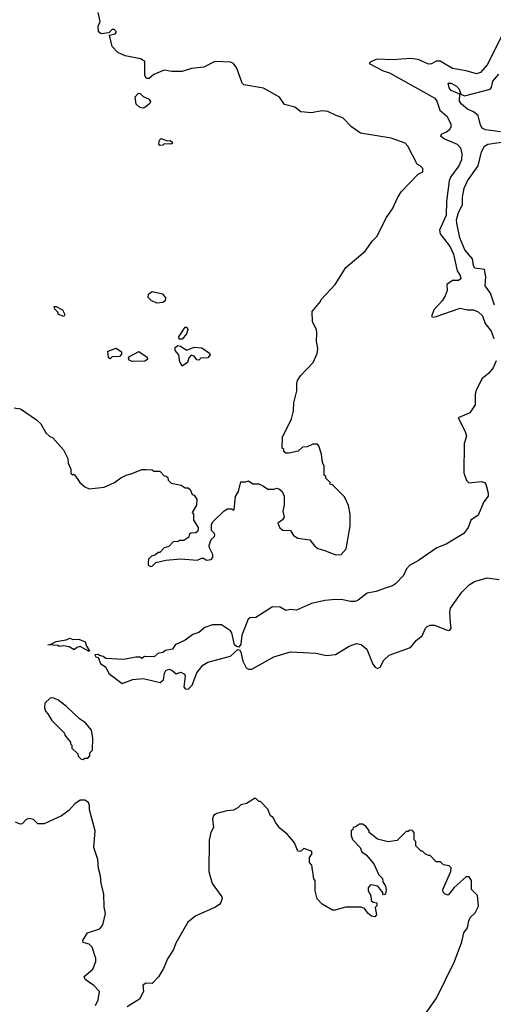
# Model space of a CAD drawing. Extents: x 2239781 to 2394849, y 665654 to 770575.
# Tile 15 of 147: x 2263492 to 2266646, y 697040 to 703598. Entities that reach past the tile are written whole.
import ezdxf

# ---------------------------------------------------------------- set-up
doc = ezdxf.new("R2010")
doc.units = 0

msp = doc.modelspace()

# ---------------------------------------------------------------- linework, layer by layer
at = {"layer": '0CON10XD'}
for points in [[(2265115, 700490), (2265145, 700470), (2265185, 700470), (2265205, 700477.5), (2265221.7, 700471.7), (2265240, 700455), (2265252.5, 700425), (2265252.5, 700365), (2265243.3, 700325), (2265252.5, 700285), (2265243, 700267), (2265210, 700245), (2265223.6, 700213.6), (2265245, 700197.5), (2265295, 700196.7), (2265315, 700162.5), (2265343.9, 700143.9), (2265425, 700132.5), (2265455, 700092.5), (2265477.5, 700075), (2265525, 700063.3), (2265595, 700033.3), (2265633.6, 700036.4), (2265665.9, 700074.1), (2265692.5, 700225), (2265692.5, 700305), (2265681.7, 700361.7), (2265655, 700420), (2265575, 700500), (2265560, 700505), (2265560, 700515), (2265530, 700545), (2265530, 700555), (2265520, 700565), (2265520, 700625), (2265508.3, 700648.3), (2265502.5, 700705), (2265485, 700760), (2265475, 700770), (2265445, 700770), (2265407, 700753), (2265375, 700750), (2265347, 700723), (2265285, 700710), (2265265, 700710), (2265251.7, 700721.7), (2265250, 700735), (2265240, 700745), (2265243, 700817), (2265301.7, 700938.3), (2265316.4, 700993.6), (2265317.5, 701045), (2265336.7, 701125), (2265336.7, 701175), (2265342.5, 701195), (2265362.5, 701225), (2265446.1, 701313.9), (2265472.5, 701375), (2265477.5, 701405), (2265472.5, 701435), (2265467.5, 701455), (2265471.7, 701511.7), (2265467.5, 701535), (2265442.5, 701585), (2265440, 701655), (2265495, 701720), (2265500, 701735), (2265592.5, 701835), (2265663.6, 701946.4), (2265792.5, 702055), (2265842.5, 702125), (2265873, 702157), (2265931.7, 702278.3), (2265975, 702337.5), (2266010, 702415), (2266035, 702452.5), (2266145, 702570), (2266177.5, 702585), (2266176.1, 702606.1), (2266160, 702625), (2266140, 702635), (2266076.1, 702756.1), (2266060, 702775), (2265965, 702808.2), (2265762.7, 702842.7), (2265702.5, 702885), (2265645, 702943.8), (2265600.5, 702960.5), (2265545, 702986), (2265505, 702990), (2265435, 702976.9), (2265364.5, 702984.5), (2265324.3, 703014.3), (2265255, 703032.5), (2265222.3, 703082.3), (2265115, 703140.8), (2264985, 703163.8), (2264973.1, 703175), (2264937.5, 703275), (2264915, 703306.7), (2264895, 703313.8), (2264791.7, 703318.3), (2264719.3, 703280.7), (2264637, 703273), (2264573.6, 703253.6), (2264505, 703252.5), (2264455, 703262.5), (2264385, 703232.5), (2264355, 703206.2), (2264336.1, 703206.1), (2264326, 703225), (2264325, 703320), (2264297, 703337), (2264195, 703357.5), (2264145, 703380), (2264108.3, 703418.3), (2264090, 703495), (2264127, 703503), (2264137.5, 703515), (2264135, 703520), (2264121.7, 703531.7), (2264108.3, 703531.7), (2264085, 703510), (2264035, 703502.5), (2264016.1, 703516.1), (2264014.2, 703555), (2264028.8, 703585), (2264014, 703645)], [(2266705.4, 703494.6), (2266605, 703297.1), (2266561.4, 703245), (2266535, 703237.1), (2266465, 703256.8), (2266375, 703272.4), (2266291.9, 703321.9), (2266265, 703321.8), (2266235, 703303.5), (2266215, 703302.2), (2266145, 703332.4), (2266095, 703339.2), (2265975, 703331.4), (2265875, 703335.9), (2265859.3, 703330.7), (2265826.7, 703315), (2265820, 703305), (2265912.4, 703257.6), (2265955, 703244), (2266255.8, 703075), (2266268.9, 703055), (2266289.5, 702995), (2266336.3, 702956.3), (2266363.2, 702905), (2266363.8, 702885), (2266355, 702863.6), (2266335, 702848), (2266300, 702835), (2266294, 702825), (2266320, 702805), (2266405, 702769.6), (2266428, 702745), (2266436.6, 702705), (2266433.4, 702665), (2266415.6, 702624.4), (2266361.6, 702548.4), (2266351.8, 702525), (2266333.7, 702386.3), (2266331.6, 702295), (2266286.8, 702195), (2266292.3, 702172.3), (2266359.5, 702085), (2266380, 702035), (2266404.4, 701925), (2266425, 701894.2), (2266429.1, 701870.9), (2266415, 701861.5), (2266375, 701860), (2266336.2, 701835), (2266339.1, 701795), (2266325, 701759.2), (2266305, 701725.6), (2266250, 701665), (2266235, 701620), (2266245, 701616), (2266265, 701621.2), (2266425, 701676.7), (2266474.6, 701664.6), (2266515, 701664.6), (2266545, 701651.8), (2266575, 701625.6), (2266592.9, 701575), (2266632.8, 701522.8), (2266648.5, 701475)], [(2266695, 702850), (2266594.8, 702864.8), (2266572.9, 702875), (2266560, 702895), (2266545, 702958.8), (2266515, 702983.8), (2266475, 703001.1), (2266433.3, 703035), (2266420.9, 703055), (2266422.5, 703102.5), (2266365, 703126.9), (2266351.2, 703145), (2266345.9, 703174.1), (2266365, 703175.4), (2266400, 703155), (2266418.6, 703135), (2266430.7, 703100.7), (2266455, 703090.6), (2266625.4, 703134.6), (2266633.5, 703146.5), (2266641.9, 703188.1), (2266683.1, 703235)], [(2264311.4, 703008.6), (2264293, 703013), (2264267.8, 703035), (2264260.8, 703085), (2264282.2, 703107.8), (2264295, 703105.8), (2264315, 703085.8), (2264350, 703070), (2264363.8, 703055), (2264359.5, 703040.5), (2264325, 703012.5), (2264311.4, 703008.6)], [(2264425, 702760), (2264418.3, 702768.3), (2264422.5, 702795), (2264435, 702807.5), (2264475, 702790), (2264495, 702792.5), (2264507.5, 702785), (2264510, 702775), (2264501.7, 702768.3), (2264455, 702770), (2264445, 702762.5), (2264425, 702760)], [(2266655, 701695.7), (2266626.6, 701776.6), (2266592.9, 701825), (2266595.5, 701885), (2266587.5, 701935), (2266523.5, 701943.5), (2266515, 701957.5), (2266506.7, 702005), (2266456.9, 702065), (2266423.8, 702145), (2266402.4, 702242.4), (2266401.5, 702265), (2266415, 702314.5), (2266441.5, 702365), (2266441.2, 702415), (2266451.8, 702475), (2266475, 702524.2), (2266544.7, 702625), (2266567.7, 702717.7), (2266588.1, 702755), (2266610.6, 702769.4), (2266790, 702795)], [(2264405, 701708.8), (2264367.7, 701727.7), (2264348.3, 701748.3), (2264350.3, 701769.7), (2264375, 701787.1), (2264442.4, 701772.4), (2264463.8, 701745), (2264460, 701725), (2264445, 701713.8), (2264405, 701708.8)], [(2263785, 701620), (2263750, 701635), (2263745, 701650), (2263725, 701670), (2263721.7, 701688.3), (2263735, 701687.5), (2263777.5, 701665), (2263792.5, 701635), (2263785, 701620)], [(2264575, 701470), (2264555, 701470), (2264552.5, 701485), (2264595, 701550), (2264605, 701550), (2264612.5, 701535), (2264602.5, 701505), (2264575, 701470)], [(2264575, 701290), (2264558.3, 701318.3), (2264552.5, 701365), (2264527.5, 701395), (2264527.5, 701415), (2264545, 701427.5), (2264563.3, 701423.3), (2264605, 701397.5), (2264655, 701417.5), (2264705, 701413.3), (2264757, 701377), (2264760, 701365), (2264745, 701346.7), (2264697.5, 701342.5), (2264685, 701330), (2264671.7, 701331.7), (2264655, 701357.5), (2264635, 701362.5), (2264617.5, 701345), (2264610, 701315), (2264575, 701290)], [(2264095, 701340), (2264082.5, 701345), (2264080, 701390), (2264135, 701410), (2264170, 701385), (2264170, 701370), (2264156, 701354), (2264108.3, 701351.7), (2264095, 701340)], [(2264241.2, 701321.2), (2264220.7, 701330.7), (2264216.7, 701345), (2264222.5, 701355), (2264285, 701387.5), (2264340.7, 701350.7), (2264342.5, 701335), (2264325, 701324), (2264241.2, 701321.2)], [(2266665.6, 701325), (2266645, 701280), (2266615, 701240.6), (2266568.5, 701205), (2266531.6, 701128.4), (2266525.7, 701104.3), (2266525, 701033.5), (2266490.7, 700979.3), (2266454.4, 700964.4), (2266412.5, 700945), (2266458.5, 700855), (2266467.3, 700825), (2266451.2, 700775), (2266449.5, 700579.5), (2266468.3, 700528.3), (2266482.3, 700512.3), (2266565, 700521.4), (2266588, 700515), (2266595.8, 700505), (2266612.5, 700445), (2266611.4, 700425), (2266582.4, 700387.6), (2266545, 700297.5), (2266495.6, 700264.4), (2266478.2, 700215), (2266450.4, 700175), (2266332.9, 700105), (2266270.7, 700079.2), (2266147.5, 699995), (2266087.5, 699962.5), (2266068.9, 699941.1), (2266047.8, 699895), (2265995, 699841.4), (2265975, 699827.5), (2265925, 699811.9), (2265865, 699788.6), (2265805, 699778.1), (2265745, 699730.6), (2265725, 699723.6), (2265695, 699722.1), (2265645, 699733.5), (2265595, 699735.6), (2265525, 699728.9), (2265435, 699709.5), (2265335, 699665.6), (2265295, 699669.2), (2265265, 699662), (2265225.7, 699685.7), (2265175, 699686.2), (2265065, 699616.2), (2265025, 699613.3), (2265013.8, 699606.2), (2264971.8, 699498.3), (2264965, 699438.8), (2264951.3, 699418.7), (2264935, 699422.2), (2264921.5, 699435), (2264905.8, 699515), (2264895, 699527.5), (2264836.4, 699566.4), (2264775, 699566.7), (2264725, 699548.8), (2264685, 699516.2), (2264645, 699503.3), (2264595, 699466.2), (2264526.4, 699433.6), (2264510, 699405), (2264463, 699397), (2264445, 699382.5), (2264413, 699377), (2264386.7, 699353.3), (2264322.5, 699357.5), (2264305, 699342.5), (2264291.7, 699351.7), (2264265, 699352.5), (2264185, 699336), (2264065, 699342.5), (2264047, 699357), (2264022.5, 699362.5), (2264015, 699370), (2263991.7, 699368.3), (2264000, 699355), (2264015, 699350), (2264030.7, 699310.7), (2264066.7, 699285), (2264085, 699243.3), (2264175, 699176), (2264245.7, 699204.3), (2264315, 699210.5), (2264426.4, 699183.6), (2264449.1, 699200.9), (2264455.8, 699245), (2264465, 699263.8), (2264485, 699273.1), (2264505, 699266), (2264535, 699241.2), (2264565, 699252.5), (2264589.5, 699239.5), (2264593.8, 699225), (2264586, 699155), (2264595, 699141.2), (2264615, 699140), (2264641.2, 699165), (2264671.7, 699248.3), (2264710.9, 699299.1), (2264745, 699318.1), (2264895, 699357.8), (2264945, 699403.1), (2264955, 699400), (2264965.5, 699385), (2264976.9, 699325), (2265000.9, 699280.9)], [(2263455, 701012.5), (2263496.4, 701006.4), (2263605, 700932.5), (2263632.5, 700905), (2263667, 700847), (2263690, 700825), (2263713, 700813), (2263783, 700733), (2263813.3, 700675), (2263813.9, 700643.9), (2263832.5, 700605), (2263833.3, 700575), (2263845, 700567.5), (2263855, 700570), (2263893.3, 700515), (2263926.1, 700486.1), (2263955, 700473.3), (2264055, 700483.3), (2264123.6, 700516.4), (2264165, 700547.5), (2264200, 700565), (2264235, 700572.5), (2264305, 700602.5), (2264335, 700602.5), (2264375, 700600), (2264385, 700590), (2264425, 700590), (2264455, 700560), (2264468.3, 700558.3), (2264478.3, 700548.3), (2264481.7, 700531.7), (2264501.7, 700511.7), (2264567, 700497), (2264595, 700480), (2264615, 700480), (2264628.3, 700468.3), (2264640, 700435), (2264655, 700430), (2264672.5, 700405), (2264670, 700365), (2264640, 700315), (2264650, 700305), (2264650, 700265), (2264680, 700215), (2264678.3, 700191.7), (2264665, 700180), (2264631.7, 700178.3), (2264621.7, 700168.3), (2264618.3, 700151.7), (2264585, 700130), (2264555, 700130), (2264547, 700123), (2264515, 700120), (2264485, 700090), (2264455, 700080), (2264425, 700050), (2264415, 700050), (2264397, 700033), (2264370, 700025), (2264350, 700005), (2264347, 699983), (2264347.5, 699965), (2264365, 699956.7), (2264375, 699957.5), (2264398.3, 699981.7), (2264465, 699997.5), (2264565, 700007.5), (2264675, 699997.5), (2264705, 700012.5), (2264715, 700012.5), (2264737, 699997), (2264767.3, 700002.7), (2264777.5, 700015), (2264777.5, 700035), (2264755, 700080), (2264753.3, 700095), (2264767.5, 700135), (2264790, 700155), (2264792.5, 700165), (2264790, 700175), (2264770, 700195), (2264770, 700235), (2264780, 700255), (2264853, 700327), (2264875, 700340), (2264905, 700340), (2264915, 700330), (2264920, 700335), (2264928.3, 700421.7), (2264950, 700455), (2264965, 700520), (2264995, 700520), (2265015, 700527.5), (2265045, 700507.5), (2265085, 700507.5), (2265115, 700490)], [(2265000.9, 699280.9), (2265015, 699272), (2265038.8, 699271.2), (2265185, 699354.4), (2265295, 699387.3), (2265465, 699378.6), (2265535, 699362.5), (2265595, 699369.5), (2265685.5, 699424.5), (2265735, 699443.1), (2265765, 699435.6), (2265802.9, 699405), (2265844.2, 699305), (2265858.8, 699285), (2265875, 699277.5), (2265892, 699285), (2265917.5, 699332.5), (2265953.6, 699366.4), (2266095, 699415.6), (2266134.6, 699465.4), (2266173, 699495), (2266194.2, 699545), (2266205, 699555.5), (2266225, 699564.4), (2266255, 699565.7), (2266345, 699528.6), (2266357.4, 699532.6), (2266365.6, 699545), (2266360.2, 699580.2), (2266355.9, 699654.1), (2266361.2, 699678.8), (2266435.8, 699785), (2266485, 699834.3), (2266520, 699855), (2266605, 699879.5), (2266685, 699870)], [(2263955, 699390), (2263895, 699422.5), (2263873, 699417), (2263855, 699400), (2263821.7, 699421.7), (2263785, 699427.5), (2263755, 699423.3), (2263745, 699430), (2263680, 699435), (2263705, 699440), (2263735, 699456.7), (2263802.5, 699467.5), (2263825, 699477.5), (2263845, 699470), (2263885, 699472.5), (2263927.5, 699455), (2263937.5, 699425), (2263957.5, 699395), (2263955, 699390)], [(2263915, 698670), (2263925, 698680), (2263945, 698680), (2263960, 698695), (2263960, 698715), (2263977, 698733), (2263980, 698815), (2263970, 698865), (2263930, 698915), (2263890.7, 698940.7), (2263803, 699023), (2263745, 699067.5), (2263711.7, 699081.7), (2263695, 699080), (2263660, 699045), (2263657.5, 699015), (2263663, 698993), (2263680, 698975), (2263705, 698930), (2263790, 698845), (2263793, 698833), (2263830, 698785), (2263830, 698775), (2263840, 698765), (2263840, 698745), (2263878.3, 698708.3), (2263881.7, 698691.7), (2263901.7, 698671.7), (2263915, 698670)], [(2266312.5, 697787.5), (2266310, 697805), (2266363.3, 697925), (2266365, 697950), (2266351.7, 697961.7), (2266315, 697970), (2266295, 697990), (2266265, 697990), (2266225, 698030), (2266215, 698030), (2266195, 698040), (2266175, 698060), (2266165, 698060), (2266130, 698095), (2266130, 698125), (2266120, 698135), (2266120, 698185), (2266108.3, 698198.3), (2266085, 698200), (2266078.3, 698191.7), (2266065, 698190), (2266005, 698130), (2265945, 698122.5), (2265875, 698140), (2265820, 698185), (2265820, 698195), (2265800, 698225), (2265775, 698240), (2265755, 698240), (2265728.3, 698221.7), (2265711.7, 698218.3), (2265710, 698205), (2265700, 698195), (2265700, 698165), (2265708.3, 698138.3), (2265760, 698085), (2265770, 698055), (2265800, 698035), (2265850, 697975), (2265883, 697903), (2265907, 697877), (2265910, 697855), (2265927, 697827), (2265932.5, 697805), (2265927, 697773), (2265915, 697770), (2265910, 697775), (2265910, 697785), (2265877, 697827), (2265835, 697836.2), (2265825, 697833.3), (2265813.3, 697815), (2265812.5, 697795), (2265830, 697765), (2265831.7, 697731.7), (2265845, 697720), (2265870, 697715), (2265870, 697695), (2265860, 697685), (2265867.5, 697635), (2265857, 697623), (2265835, 697627.5), (2265812.5, 697645), (2265787.7, 697677.7), (2265765, 697688), (2265662.3, 697687.7), (2265593, 697667), (2265575, 697667.5), (2265507, 697707), (2265473, 697743), (2265460, 697795), (2265460, 697865), (2265450, 697875), (2265437, 697967), (2265422.5, 697985), (2265423, 698017), (2265440, 698045), (2265435, 698060), (2265385, 698077.5), (2265361.7, 698058.3), (2265345, 698060), (2265322.5, 698115), (2265305, 698137.5), (2265273, 698173), (2265223.6, 698213.6), (2265195, 698250), (2265180, 698285), (2265162.5, 698295), (2265145, 698340), (2265095, 698390), (2265085, 698390), (2265065, 698410), (2265055, 698410), (2265001.7, 698378.3), (2264965, 698367.5), (2264945, 698347.5), (2264915, 698332.5), (2264871.7, 698328.3), (2264805, 698311.2), (2264782.3, 698297.7), (2264776.2, 698275), (2264783, 698217), (2264763.8, 698185), (2264753.9, 698133.9), (2264751.2, 697925), (2264773.3, 697845), (2264837.5, 697755), (2264840, 697745), (2264831.7, 697718.3), (2264823.9, 697706.1), (2264795, 697687.5), (2264665, 697628.8), (2264612.1, 697587.9), (2264532.3, 697447.7), (2264515.9, 697404.1), (2264476.4, 697343.6), (2264450.7, 697279.3), (2264416.1, 697223.9), (2264375, 697177.5), (2264335, 697180), (2264311.7, 697168.3), (2264317.5, 697125), (2264290, 697075), (2264207, 697023)], [(2263997.7, 697032.3), (2264015, 697070), (2264023.3, 697125), (2263985.5, 697165.5), (2263928.8, 697205), (2263922, 697225), (2263980, 697275), (2263998, 697325), (2263999.2, 697345), (2263975, 697420), (2263955, 697440), (2263915, 697452.5), (2263912.5, 697465), (2263942.5, 697515), (2264025, 697542.5), (2264045, 697570), (2264063.8, 697645), (2264053.6, 697686.4), (2264053.3, 697775), (2264033.6, 697843.6), (2264030, 697895), (2264016.7, 697945), (2264013.3, 698005), (2263986.2, 698085), (2263993.8, 698195), (2263957.5, 698335), (2263957.5, 698365), (2263950, 698385), (2263925, 698400), (2263895, 698400), (2263860, 698375), (2263819.3, 698330.7), (2263770, 698295), (2263655, 698242.5), (2263613, 698243), (2263585, 698270), (2263555, 698277.5), (2263535, 698270), (2263508.3, 698241.7), (2263495, 698240), (2263465, 698253.3)], [(2266195, 696977.5), (2266268.3, 697081.7), (2266386.7, 697325), (2266436.7, 697455), (2266450, 697515), (2266475, 697550), (2266483, 697597), (2266495, 697620), (2266525, 697650), (2266547, 697693), (2266540, 697765), (2266500, 697805), (2266500, 697865), (2266485, 697890), (2266465, 697890), (2266385, 697817.5), (2266345, 697767.5), (2266325, 697772.5), (2266312.5, 697787.5)]]:
    msp.add_lwpolyline(points, dxfattribs=at)

doc.saveas('drawing.dxf')
